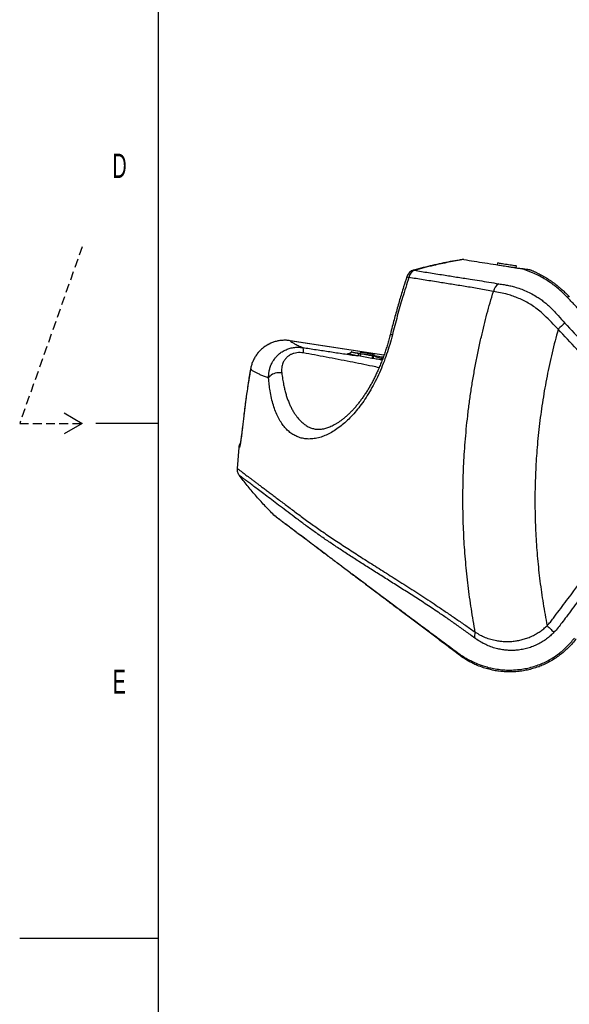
# Model space of a CAD drawing. Extents: x 0 to 8410, y 0 to 5940.
# Tile 12 of 212: x 0 to 793, y 2132 to 3552. Entities that reach past the tile are written whole.
import ezdxf

# ---------------------------------------------------------------- set-up
doc = ezdxf.new("R2010")
doc.units = 0
doc.header["$LTSCALE"] = 10
doc.linetypes.add('HIDDEN', pattern=[1.905, 1.27, -0.635])
doc.layers.get('0').update_dxf_attribs({"linetype": 'CONTINUOUS'})
doc.styles.add('SLDTEXTSTYLE0', font='TXT', dxfattribs={"width": 0.605})

msp = doc.modelspace()

# ---------------------------------------------------------------- linework, layer by layer
at = {"color": 7, "linetype": 'CONTINUOUS'}
for p, q in [((200, 100), (200, 5840)), ((689.05, 3201.67), (688.58, 3198.71)), ((716.23, 3194.33), (716.7, 3197.29)), ((525.37, 3068.14), (389.86, 3089.26)), ((491.44, 3073), (491.13, 3071.03)), ((492.13, 3070.87), (509.26, 3068.15)), ((509.26, 3068.15), (512.05, 3067.71)), ((510.88, 3067.9), (511.19, 3069.87)), ((64.02, 2985), (90, 2970)), ((90, 2970), (64.02, 2955)), ((200, 2970), (110, 2970)), ((417.92, 2964.17), (418.07, 2964.1)), ((315.92, 2935.43), (313.67, 2905.06)), ((369.91, 2834.97), (366.79, 2837.67)), ((769.24, 2629.13), (768.89, 2628.92)), ((0, 2227.5), (200, 2227.5))]:
    msp.add_line(p, q, dxfattribs=at)
at = {"color": 7, "linetype": 'HIDDEN'}
for p, q in [((90, 3224.57), (0, 2970)), ((0, 2970), (90, 2970))]:
    msp.add_line(p, q, dxfattribs=at)
at = {"color": 8, "linetype": 'CONTINUOUS'}
for p, q in [((568.75, 3191.31), (568.74, 3191.31)), ((389.89, 3089.24), (389.86, 3089.26)), ((525.36, 3068.13), (389.89, 3089.24)), ((489.04, 3070.99), (492.06, 3070.48)), ((509.16, 3067.56), (510.78, 3067.28)), ((508.13, 3063.72), (491.09, 3066.71)), ((510.08, 3063.37), (508.13, 3063.72)), ((332.92, 3048.19), (332.89, 3048.21)), ((321.34, 2964.7), (321.31, 2964.72))]:
    msp.add_line(p, q, dxfattribs=at)
at = {"color": 7, "linetype": 'CONTINUOUS', "flags": 128}
for points in [[(689.05, 3201.67), (689.15, 3201.66), (689.59, 3201.59), (690.38, 3201.46), (691.49, 3201.29), (692.9, 3201.06), (694.57, 3200.8), (696.45, 3200.5), (698.49, 3200.18), (700.65, 3199.83), (702.87, 3199.48)], [(702.87, 3199.48), (705.09, 3199.13), (707.25, 3198.79), (709.3, 3198.47), (711.18, 3198.17), (712.85, 3197.9), (714.25, 3197.68), (715.37, 3197.5), (716.15, 3197.38), (716.6, 3197.31), (716.7, 3197.29)], [(479.07, 3072.94), (479.83, 3072.82), (480.9, 3072.65), (482.26, 3072.43), (483.89, 3072.17), (485.73, 3071.88), (487.75, 3071.56), (489.9, 3071.22), (492.13, 3070.87)], [(491.44, 3073), (491.44, 3073), (491.68, 3072.96), (492.26, 3072.87), (493.17, 3072.73), (494.37, 3072.54), (495.83, 3072.31), (497.48, 3072.04), (499.27, 3071.76), (501.14, 3071.47)], [(501.14, 3071.47), (503.01, 3071.17), (504.82, 3070.88), (506.51, 3070.62), (508, 3070.38), (509.26, 3070.18), (510.23, 3070.03), (510.87, 3069.92), (511.17, 3069.88), (511.19, 3069.87)], [(512.05, 3067.71), (514.77, 3067.28), (517.3, 3066.88), (519.61, 3066.51), (521.65, 3066.19), (523.38, 3065.92), (524.61, 3065.72)]]:
    msp.add_lwpolyline(points, dxfattribs=at)
at = {"color": 8, "linetype": 'CONTINUOUS', "flags": 128}
for points in [[(568.75, 3191.31), (568.87, 3191.21), (569.12, 3190.74)], [(377.97, 3042.8), (375.66, 3043.08), (373.28, 3043.1), (370.91, 3042.87), (368.6, 3042.39), (366.41, 3041.67), (364.39, 3040.74), (362.6, 3039.61), (361.08, 3038.31), (359.87, 3036.89), (359, 3035.36)], [(316.72, 2935.24), (317.06, 2937.13), (317.42, 2938.17)], [(760.76, 2678.22), (762.22, 2676.79), (763.67, 2675.37), (765.08, 2673.99), (766.41, 2672.69), (767.66, 2671.49), (768.79, 2670.4), (769.78, 2669.45), (770.61, 2668.65)]]:
    msp.add_lwpolyline(points, dxfattribs=at)
at = {"color": 7, "linetype": 'CONTINUOUS'}
for centre, radius, start, end in [((572.69, 3176.84), 15, 105.2377, 161.96758), ((572.69, 3176.84), 15, 105.22692, 161.96751), ((567.79, 3201.93), 22.49, 245.40007, 253.19938), ((325.81, 2934.62), 10, 141.90434, 175.3265)]:
    msp.add_arc(centre, radius, start, end, dxfattribs=at)
at = {"color": 8, "linetype": 'CONTINUOUS'}
for centre, radius, start, end in [((576.42, 3177.07), 15.49, 118.09093, 167.59634), ((699.21, 3157.23), 16.27, 120.2529, 169.10117), ((897.01, 2979.8), 174.31, 129.3563, 133.6988), ((541.23, 3114.6), 17.21, 247.33681, 257.5277), ((475.91, 3072.61), 16.29, 338.76009, 352.46586), ((557.02, 3059.13), 65.95, 169.7454, 170.09001), ((487.86, 3071.21), 21.61, 339.69602, 350.27651), ((570.52, 3057.06), 62.26, 169.73702, 170.288), ((160.19, 3128.53), 355.9, 349.44997, 350.09001), ((669.4, 2663.45), 13.35, 156.65141, 193.63609), ((640.63, 2643.79), 10.24, 205.13139, 232.55315)]:
    msp.add_arc(centre, radius, start, end, dxfattribs=at)
msp.add_ellipse((509.53, 3066.59), major_axis=(9.39, 3.23), ratio=0.0247478, start_param=1.2902655, end_param=1.4285588, dxfattribs=at)
at = {"color": 7, "linetype": 'CONTINUOUS'}
for points, knots in [([(639.24, 3206.42), (637.52, 3206.16), (631.33, 3205.2), (620.98, 3203.34), (607.97, 3200.79), (595.05, 3197.92), (581.9, 3194.72), (573.16, 3192.37), (568.78, 3191.2)], [0, 0, 0, 0, 0.0724628, 0.260825, 0.4372288, 0.6237284, 0.811258, 1, 1, 1, 1]), ([(640.62, 3206.31), (640.27, 3206.36), (639.55, 3206.48), (639.12, 3206.54), (639.22, 3206.53), (639.23, 3206.53)], [0, 0, 0, 0, 0.4839244, 0.972332, 1, 1, 1, 1]), ([(640.62, 3206.31), (645.58, 3205.52), (655.49, 3203.95), (670.96, 3201.5), (684.18, 3199.41), (693.67, 3197.9), (699.44, 3196.99), (704.02, 3196.26), (708.86, 3195.5), (713.96, 3194.69), (719.28, 3193.85), (723.05, 3193.25), (724.94, 3192.95)], [0, 0, 0, 0, 0.19782767, 0.39578922, 0.59439401, 0.69387889, 0.74381847, 0.79389549, 0.84479547, 0.89589328, 0.94774848, 1, 1, 1, 1]), ([(558.45, 3181.47), (556.88, 3176.63), (553.28, 3165.51), (547.99, 3147.97), (542.52, 3128.85), (538.06, 3112.42), (535.54, 3102.34), (534.63, 3098.71)], [0, 0, 0, 0, 0.1770732, 0.4072917, 0.6380274, 0.869772, 1, 1, 1, 1]), ([(737.87, 3190.9), (737.83, 3190.91), (737.74, 3190.92), (736.91, 3191.06), (735.69, 3191.25), (733.83, 3191.54), (731.47, 3191.92), (728.77, 3192.34), (726.6, 3192.69), (725.33, 3192.89), (724.92, 3192.95)], [0, 0, 0, 0, 0.1352928, 0.2362962, 0.3377435, 0.4321332, 0.598167, 0.7592523, 0.9207724, 1, 1, 1, 1]), ([(737.88, 3190.9), (738.43, 3190.67), (739.54, 3190.19), (741.2, 3189.46), (742.85, 3188.71), (744.49, 3187.94), (746.12, 3187.15), (748.16, 3186.14), (750.95, 3184.69), (754.34, 3182.84), (757.83, 3180.81), (761.17, 3178.75), (764.51, 3176.59), (767.82, 3174.32), (771.52, 3171.64), (775.65, 3168.46), (780.27, 3164.63), (784.77, 3160.59), (788.94, 3156.57), (791.52, 3153.86), (792.72, 3152.6)], [0, 0, 0, 0, 0.0296502, 0.0593174, 0.0890028, 0.1187066, 0.1484274, 0.1781664, 0.231276, 0.3002904, 0.3603801, 0.4198842, 0.4805439, 0.5402308, 0.5989835, 0.6819305, 0.7652182, 0.8511801, 0.9309907, 1, 1, 1, 1]), ([(534.59, 3098.73), (534.2, 3097.18), (533.21, 3093.22), (531.46, 3086.98), (529.37, 3080.02), (527.17, 3073.22), (524.83, 3066.54), (522.38, 3059.98), (519.82, 3053.58), (517.16, 3047.35), (514.41, 3041.31), (511.58, 3035.48), (508.69, 3029.88), (505.73, 3024.5), (502.69, 3019.32), (499.57, 3014.31), (496.36, 3009.47), (493.07, 3004.81), (489.72, 3000.34), (486.31, 2996.08), (482.88, 2992.05), (479.42, 2988.26), (475.96, 2984.72), (472.52, 2981.46), (469.1, 2978.44), (465.66, 2975.66), (462.23, 2973.1), (458.82, 2970.79), (455.44, 2968.73), (452.1, 2966.91), (448.81, 2965.34), (445.59, 2964.02), (442.46, 2962.95), (439.41, 2962.13), (436.45, 2961.55), (433.59, 2961.2), (430.8, 2961.09), (428.07, 2961.21), (425.37, 2961.58), (422.68, 2962.23), (420.25, 2963.06), (418.74, 2963.82), (418.09, 2964.14)], [0, 0, 0, 0, 0.0161357, 0.0413385, 0.0657254, 0.0900761, 0.1143673, 0.1385621, 0.1626259, 0.1865262, 0.2102341, 0.2337241, 0.2569761, 0.2799764, 0.3028755, 0.3259935, 0.3493055, 0.372791, 0.3964245, 0.4201745, 0.4440068, 0.4678822, 0.4917549, 0.515574, 0.5393143, 0.5634374, 0.5878762, 0.6125651, 0.6375162, 0.6627405, 0.6882503, 0.7140615, 0.7401961, 0.7666861, 0.7935815, 0.8211409, 0.8493414, 0.8786489, 0.9092863, 0.9414025, 0.9748839, 1, 1, 1, 1]), ([(366, 3087.04), (365.71, 3086.95), (364.14, 3086.48), (361.4, 3085.32), (357.83, 3083.56), (354.46, 3081.52), (351.3, 3079.23), (348.36, 3076.72), (345.65, 3073.96), (343.7, 3071.75), (342.74, 3070.4), (342.54, 3070.12)], [0, 0, 0, 0, 0.0311979, 0.1675361, 0.3028484, 0.436983, 0.5695626, 0.6999667, 0.8312488, 0.9640303, 1, 1, 1, 1]), ([(478.56, 3073.03), (478.37, 3072.73), (478, 3072.17), (477.29, 3071.54), (476.6, 3071.1), (475.99, 3070.84), (475.51, 3070.7), (475.2, 3070.65), (475.07, 3070.64), (475.08, 3070.64), (475.09, 3070.64)], [0, 0, 0, 0, 0.1621832, 0.3093493, 0.4432496, 0.5635778, 0.675714, 0.793536, 0.9278771, 1, 1, 1, 1]), ([(479.07, 3072.94), (478.88, 3072.97), (478.58, 3073.01), (478.6, 3073.01), (478.61, 3073.01)], [0, 0, 0, 0, 0.635701, 1, 1, 1, 1]), ([(332.92, 3048.21), (332.61, 3046.42), (331.09, 3037.77), (328.68, 3022.17), (325.72, 3001.44), (323.25, 2982.28), (321.92, 2970.03), (321.34, 2964.71)], [0, 0, 0, 0, 0.0644737, 0.3127283, 0.561382, 0.8097611, 1, 1, 1, 1]), ([(321.31, 2964.72), (321.29, 2964.52), (321.16, 2963.3), (320.91, 2961.08), (320.56, 2958.12), (320.21, 2955.24), (319.85, 2952.47), (319.5, 2949.85), (319.15, 2947.41), (318.81, 2945.18), (318.5, 2943.18), (318.2, 2941.47), (317.95, 2940.11), (317.75, 2939.11), (317.61, 2938.47), (317.52, 2938.13), (317.52, 2938.12), (317.51, 2938.11)], [0, 0, 0, 0, 0.0158573, 0.0952398, 0.1744333, 0.252842, 0.3319152, 0.4110012, 0.4888828, 0.5667926, 0.6446286, 0.7205193, 0.7952779, 0.8601825, 0.9178433, 0.9689741, 1, 1, 1, 1]), ([(313.63, 2905.07), (313.62, 2904.18), (313.6, 2902.4), (314.17, 2899.78), (315.14, 2897.28), (316.14, 2895.81), (316.64, 2895.08)], [0, 0, 0, 0, 0.2500014, 0.4999977, 0.749994, 1, 1, 1, 1]), ([(366.79, 2837.67), (362.18, 2842.36), (352.97, 2851.72), (340.1, 2866.08), (327.92, 2880.49), (320.4, 2890.22), (316.64, 2895.08)], [0, 0, 0, 0, 0.2583173, 0.5165459, 0.7582376, 1, 1, 1, 1]), ([(634.4, 2635.66), (628.92, 2639.79), (617.94, 2648.06), (602.03, 2660.06), (586.47, 2671.77), (571.2, 2683.29), (556.2, 2694.59), (541.58, 2705.6), (527.42, 2716.28), (512.84, 2727.26), (498, 2738.45), (483.06, 2749.7), (468.93, 2760.35), (455.54, 2770.44), (442.94, 2779.94), (431.15, 2788.82), (420.33, 2796.98), (411, 2804), (403.03, 2810.01), (396.26, 2815.11), (390.23, 2819.66), (384.96, 2823.63), (380.41, 2827.06), (376.63, 2829.9), (373.66, 2832.14), (371.55, 2833.73), (370.21, 2834.74), (370.01, 2834.89), (369.91, 2834.97)], [0, 0, 0, 0, 0.0347773, 0.069574, 0.1043791, 0.1391678, 0.1745064, 0.209863, 0.2452182, 0.280555, 0.3229309, 0.365343, 0.4077529, 0.4501258, 0.4937362, 0.5373869, 0.5810374, 0.6246475, 0.6614798, 0.6983499, 0.7352323, 0.7721016, 0.808933, 0.8471163, 0.885341, 0.9235824, 0.9618123, 1, 1, 1, 1]), ([(802.46, 2659.28), (800.84, 2657.2), (797.58, 2653.05), (792.18, 2647.24), (786.4, 2641.73), (780.19, 2636.57), (773.57, 2631.79), (766.58, 2627.44), (759.35, 2623.6), (751.85, 2620.24), (744.13, 2617.41), (736.26, 2615.12), (728.36, 2613.39), (719.93, 2612.13), (710.94, 2611.44), (701.29, 2611.48), (692.33, 2612.24), (684.03, 2613.56), (676.52, 2615.24), (668.47, 2617.61), (660.65, 2620.54), (653.12, 2623.99), (646.53, 2627.54), (640.33, 2631.35), (636.38, 2634.22), (634.4, 2635.66)], [0, 0, 0, 0, 0.03780139, 0.0757822, 0.11395852, 0.15248419, 0.19243287, 0.23269333, 0.27324747, 0.31412359, 0.3568435, 0.3998619, 0.44329488, 0.48726433, 0.54117916, 0.59535139, 0.65027244, 0.69364635, 0.73686795, 0.78021919, 0.83448202, 0.87693868, 0.91951984, 0.9597016, 1, 1, 1, 1])]:
    msp.add_open_spline(points, degree=3, knots=knots, dxfattribs=at)
at = {"color": 8, "linetype": 'CONTINUOUS'}
for points, knots in [([(640.62, 3206.31), (633.29, 3205.04), (618.63, 3202.5), (594.74, 3197.44), (578.33, 3193.14), (569.12, 3190.74)], [0, 0, 0, 0, 0.3048884, 0.610088, 1, 1, 1, 1]), ([(569.12, 3190.74), (575.93, 3189.66), (589.56, 3187.51), (610.03, 3184.27), (630.04, 3181.12), (647.33, 3178.38), (662.98, 3175.91), (676.82, 3173.7), (686.28, 3172.09), (691.01, 3171.29)], [0, 0, 0, 0, 0.1858176, 0.3718722, 0.5284904, 0.6851057, 0.7900584, 0.8950373, 1, 1, 1, 1]), ([(789.76, 3151.9), (788.3, 3153.39), (785.46, 3156.27), (781.27, 3160.22), (776.55, 3164.44), (771.19, 3168.87), (764.36, 3173.88), (756.68, 3178.75), (748.28, 3183.38), (740.84, 3186.78), (734.69, 3189.23), (729.86, 3191.19), (726.58, 3192.36), (724.93, 3192.95)], [0, 0, 0, 0, 0.0710718, 0.1374962, 0.2022293, 0.298614, 0.3944683, 0.5211814, 0.6467088, 0.7751304, 0.848877, 0.9234414, 1, 1, 1, 1]), ([(561.29, 3180.4), (558.26, 3170.87), (552.41, 3152.45), (544.51, 3124.9), (539.85, 3106.83), (537.52, 3097.8)], [0, 0, 0, 0, 0.3489401, 0.6743892, 1, 1, 1, 1]), ([(683.23, 3160.31), (676.32, 3161.6), (662.5, 3164.19), (642.37, 3167.52), (622.73, 3170.62), (602.55, 3173.83), (581.9, 3177.12), (568.16, 3179.3), (561.29, 3180.4)], [0, 0, 0, 0, 0.1565964, 0.3131935, 0.4703599, 0.6275262, 0.8136445, 1, 1, 1, 1]), ([(691.01, 3171.29), (693.5, 3170.88), (698.07, 3170.13), (705.13, 3168.98), (712.3, 3167.25), (720.05, 3164.97), (728.36, 3161.81), (736.73, 3157.93), (744.19, 3153.73), (750.64, 3149.49), (756.15, 3145.44), (761.49, 3140.99), (766.69, 3136.15), (771.63, 3130.92), (778.1, 3123.62), (783.11, 3118.2), (786.47, 3114.58)], [0, 0, 0, 0, 0.07867618, 0.14449277, 0.21057924, 0.28972426, 0.36938211, 0.45078719, 0.53286497, 0.58965004, 0.64643357, 0.70422472, 0.76202171, 0.82112249, 0.88024336, 1, 1, 1, 1]), ([(657.14, 2668.74), (655.16, 2679.91), (651.19, 2702.26), (646.61, 2736.01), (643.05, 2769.93), (640.61, 2804.14), (639.3, 2838.6), (639.15, 2873.26), (640.15, 2907.98), (641.98, 2937.52), (644.12, 2961.84), (646.16, 2980.97), (648.54, 3000.08), (651.28, 3019.15), (654.37, 3038.19), (657.83, 3057.19), (661.63, 3076.13), (666.84, 3099.71), (673.76, 3127.86), (680.07, 3149.49), (683.23, 3160.31)], [0, 0, 0, 0, 0.06850827, 0.13701651, 0.20563525, 0.2744231, 0.3440456, 0.4137464, 0.48368076, 0.55369255, 0.59237974, 0.63106733, 0.66981779, 0.70856844, 0.74739848, 0.78622855, 0.82512306, 0.8640175, 0.93197045, 1, 1, 1, 1]), ([(776.58, 3105.82), (773.31, 3109.12), (766.78, 3115.71), (758.22, 3124.64), (750.19, 3131.89), (742.82, 3137.53), (735.22, 3142.5), (727.49, 3146.77), (719.64, 3150.44), (711.71, 3153.49), (702.86, 3156.31), (693.19, 3158.53), (686.56, 3159.72), (683.23, 3160.31)], [0, 0, 0, 0, 0.1149226, 0.2298297, 0.3086745, 0.3876887, 0.4665348, 0.544262, 0.6219978, 0.7019519, 0.781923, 0.8905364, 1, 1, 1, 1]), ([(792.72, 3152.6), (792.46, 3152.71), (791.94, 3152.93), (790.49, 3152.25), (789.76, 3151.9)], [0, 0, 0, 0, 0.500001, 1, 1, 1, 1]), ([(933.26, 2998.28), (929.76, 3002.03), (922.89, 3009.4), (912.66, 3020.39), (902.48, 3031.3), (892.28, 3042.23), (882.09, 3053.17), (871.89, 3064.11), (851.77, 3085.68), (833.73, 3105.01), (817.8, 3122.11), (813.88, 3126.33), (809.95, 3130.54), (806.01, 3134.76), (802.05, 3138.99), (798.06, 3143.23), (793.98, 3147.55), (791.19, 3150.43), (789.76, 3151.9)], [0, 0, 0, 0, 0.073155, 0.1437913, 0.2146908, 0.285951, 0.3570515, 0.4281577, 0.4992865, 0.7780487, 0.8054241, 0.832812, 0.8602197, 0.8876566, 0.9151717, 0.9428482, 0.9706689, 1, 1, 1, 1]), ([(786.47, 3114.58), (795.43, 3104.94), (813.36, 3085.67), (843.48, 3053.39), (870.71, 3024.24), (891.92, 3001.38), (904.16, 2988.43), (911.93, 2980.13), (918.1, 2973.02), (922.44, 2966.93), (926.31, 2960.44), (929.61, 2953.63), (932.31, 2946.6), (934.42, 2939.4), (935.92, 2931.96), (936.79, 2924.44), (937.01, 2916.91), (936.61, 2909.43), (935.57, 2901.93), (933.9, 2894.56), (931.62, 2887.37), (928.76, 2880.43), (925.29, 2873.68), (921.27, 2867.26), (913.75, 2857.3), (901.79, 2841.47), (876.27, 2807.57), (843.72, 2764.4), (811.42, 2721.52), (792.04, 2695.81), (782.37, 2682.94), (776.68, 2675.26), (772.63, 2670.86), (770.61, 2668.65)], [0, 0, 0, 0, 0.0711191, 0.142238, 0.238523, 0.2866657, 0.3107368, 0.3348089, 0.3481213, 0.3615055, 0.3751511, 0.3888925, 0.4023277, 0.4157624, 0.4293891, 0.4432138, 0.4566128, 0.4700121, 0.4836022, 0.4973905, 0.510771, 0.5242457, 0.5378659, 0.5516863, 0.5650637, 0.6052159, 0.6587499, 0.7940111, 0.8969795, 0.9484638, 0.9677705, 0.9838606, 1, 1, 1, 1]), ([(537.52, 3097.8), (536.27, 3093.06), (533.77, 3083.58), (529.31, 3069.64), (524.37, 3056.05), (518.9, 3042.93), (512.93, 3030.37), (506.5, 3018.46), (499.7, 3007.31), (492.68, 2997.13), (485.5, 2987.97), (478.23, 2979.79), (470.87, 2972.51), (463.32, 2966.03), (455.65, 2960.45), (447.9, 2955.8), (440.27, 2952.17), (432.53, 2949.45), (424.73, 2947.78), (416.95, 2947.26), (409.54, 2947.93), (402.77, 2949.69), (396.64, 2952.4), (391.09, 2955.89), (385.93, 2960.25), (381.18, 2965.43), (376.73, 2971.57), (372.65, 2978.76), (368.97, 2987.02), (365.81, 2996.14), (363.18, 3006.06), (361.25, 3016.04), (359.85, 3025.81), (359.28, 3032.18), (359, 3035.36)], [0, 0, 0, 0, 0.0300826, 0.0602674, 0.0904416, 0.1205099, 0.1507041, 0.1810149, 0.2113275, 0.2415235, 0.2706696, 0.2999093, 0.3291579, 0.3583158, 0.3891946, 0.420161, 0.4511374, 0.4820295, 0.5167347, 0.551538, 0.5863502, 0.6210675, 0.652265, 0.6835522, 0.7148727, 0.7461657, 0.7773683, 0.811103, 0.8449477, 0.8788287, 0.9126716, 0.9464049, 0.9732026, 1, 1, 1, 1]), ([(776.58, 3105.82), (773.58, 3094.49), (767.65, 3072.04), (760.4, 3038.07), (754.36, 3004.01), (749.6, 2969.69), (746.19, 2936.07), (744.04, 2903.26), (743.04, 2871.31), (743.13, 2839.34), (744.34, 2807.2), (746.7, 2774.91), (750.22, 2742.51), (754.78, 2710.25), (758.77, 2688.89), (760.76, 2678.22)], [0, 0, 0, 0, 0.0813789, 0.1613162, 0.241254, 0.3216361, 0.4020182, 0.4760202, 0.550066, 0.6241103, 0.6981108, 0.7735595, 0.8490542, 0.9245498, 1, 1, 1, 1]), ([(760.76, 2678.22), (762.34, 2679.94), (765.51, 2683.38), (771.15, 2690.89), (781.02, 2704.05), (800.84, 2730.32), (840.59, 2783.1), (876.78, 2831.1), (903.68, 2866.82), (909.17, 2873.91), (913.26, 2880.37), (916.2, 2886.04), (918.68, 2892), (920.65, 2898.14), (922.08, 2904.38), (922.98, 2910.69), (923.36, 2917.14), (923.19, 2923.58), (922.48, 2929.95), (921.25, 2936.24), (919.47, 2942.47), (917.18, 2948.51), (914.39, 2954.31), (911.14, 2959.85), (907.39, 2965.17), (901.62, 2971.83), (894.06, 2979.92), (881.84, 2992.82), (860.71, 3015.62), (824.54, 3054.31), (794.51, 3086.56), (776.58, 3105.82)], [0, 0, 0, 0, 0.0130689, 0.0262101, 0.052549, 0.1052149, 0.2105447, 0.4226584, 0.4418539, 0.4610503, 0.472812, 0.4846579, 0.4967639, 0.5089587, 0.5207192, 0.5325607, 0.5446579, 0.5568428, 0.5686484, 0.5805354, 0.5926806, 0.6049147, 0.6167651, 0.6286994, 0.6408944, 0.6531809, 0.6780862, 0.7029983, 0.7528149, 0.8524488, 1, 1, 1, 1]), ([(389.89, 3089.24), (388.16, 3089.45), (384.72, 3089.88), (379.37, 3089.84), (373.92, 3089.24), (368.43, 3088), (363.12, 3086.15), (358.05, 3083.71), (353.28, 3080.72), (348.88, 3077.22), (344.9, 3073.24), (341.38, 3068.84), (338.38, 3064.08), (335.95, 3059), (334.05, 3053.7), (333.3, 3050.02), (332.92, 3048.19)], [0, 0, 0, 0, 0.06695, 0.1339004, 0.2059685, 0.2782658, 0.350333, 0.4224224, 0.4947411, 0.5668303, 0.6389521, 0.7113042, 0.7834264, 0.8555407, 0.9278843, 1, 1, 1, 1]), ([(389.89, 3089.24), (390.7, 3088.56), (392.32, 3087.19), (396.29, 3084.84), (401.45, 3082.26), (406.13, 3080.31), (408.47, 3079.33)], [0, 0, 0, 0, 0.2370823, 0.4744549, 0.73703, 1, 1, 1, 1]), ([(359, 3035.36), (359.04, 3037.12), (359.11, 3040.65), (359.92, 3045.94), (361.32, 3051.19), (363.18, 3055.78), (365.26, 3059.65), (367.38, 3062.87), (369.84, 3065.94), (373.08, 3069.25), (377.28, 3072.62), (382.61, 3075.72), (388.56, 3078.07), (394.94, 3079.51), (401.65, 3080.06), (406.18, 3079.57), (408.47, 3079.33)], [0, 0, 0, 0, 0.0742386, 0.1490597, 0.2259348, 0.3036286, 0.3558752, 0.4084424, 0.4620928, 0.5161554, 0.5945251, 0.6744558, 0.7543963, 0.8362276, 0.9171222, 1, 1, 1, 1]), ([(409.09, 3071.5), (407.56, 3071.71), (404.45, 3072.14), (399.9, 3071.93), (395.54, 3071.09), (391.6, 3069.65), (388.08, 3067.65), (384.72, 3064.92), (381.75, 3061.33), (379.69, 3057.35), (378.48, 3053.54), (377.87, 3050.04), (377.66, 3046.45), (377.87, 3044.02), (377.97, 3042.8)], [0, 0, 0, 0, 0.078436, 0.1589963, 0.2353959, 0.3140388, 0.3896106, 0.467115, 0.5715381, 0.6794434, 0.7576993, 0.8367806, 0.9180827, 1, 1, 1, 1]), ([(409.09, 3071.5), (409.15, 3072.54), (409.26, 3074.66), (409.18, 3077.08), (408.93, 3078.79), (408.62, 3079.15), (408.47, 3079.33)], [0, 0, 0, 0, 0.24599663, 0.4999991, 0.75400701, 1, 1, 1, 1]), ([(408.47, 3079.33), (414.92, 3078.36), (427.86, 3076.41), (447.35, 3073.45), (467.11, 3070.45), (480.39, 3068.42), (487.11, 3067.39)], [0, 0, 0, 0, 0.2467759, 0.494748, 0.7439508, 1, 1, 1, 1]), ([(518.4, 3050.31), (515.2, 3050.98), (506.5, 3052.81), (492.64, 3055.64), (476.23, 3058.94), (459.46, 3062.22), (442.25, 3065.5), (425.42, 3068.61), (414.45, 3070.55), (409.09, 3071.5)], [0, 0, 0, 0, 0.08780121, 0.23866831, 0.38044135, 0.53793504, 0.69864938, 0.85266956, 1, 1, 1, 1]), ([(487.11, 3067.39), (486.65, 3067.47), (485.16, 3067.73), (482.77, 3068.17), (480.11, 3068.7), (477.82, 3069.18), (475.95, 3069.62), (474.56, 3070), (473.61, 3070.33), (473.3, 3070.57), (473.7, 3070.69), (474.3, 3070.73), (474.93, 3070.69), (475.09, 3070.69)], [0, 0, 0, 0, 0.0452156, 0.1452056, 0.2451953, 0.3450924, 0.4449884, 0.5447382, 0.6444881, 0.7687923, 0.8683324, 0.9678725, 1, 1, 1, 1]), ([(479.07, 3072.94), (479.52, 3072.82), (480.23, 3072.63), (482.02, 3072.26), (483.75, 3071.93), (485.76, 3071.56), (487.56, 3071.24), (488.69, 3071.05), (489.04, 3070.99)], [0, 0, 0, 0, 0.2753781, 0.4381137, 0.6008486, 0.7636242, 0.926397, 1, 1, 1, 1]), ([(489.04, 3070.99), (488.91, 3070.49), (488.64, 3069.5), (488.13, 3068.34), (487.59, 3067.55), (487.27, 3067.44), (487.11, 3067.39)], [0, 0, 0, 0, 0.2499986, 0.4999988, 0.7499981, 1, 1, 1, 1]), ([(491.09, 3066.71), (489.76, 3067.05), (488.43, 3067.39), (487.11, 3067.39), (487.11, 3067.39)], [0, 0, 0, 0, 0.9999849, 1, 1, 1, 1]), ([(492.06, 3070.48), (495.34, 3069.93), (501.04, 3068.98), (506.74, 3067.99), (509.16, 3067.56)], [0, 0, 0, 0, 0.5749557, 1, 1, 1, 1]), ([(522.89, 3061.42), (521.22, 3061.64), (516.97, 3062.2), (512.68, 3062.93), (510.08, 3063.37)], [0, 0, 0, 0, 0.393547, 1, 1, 1, 1]), ([(510.78, 3067.28), (513.15, 3066.53), (517.43, 3065.18), (521.73, 3063.97), (523.65, 3063.44)], [0, 0, 0, 0, 0.5538934, 1, 1, 1, 1]), ([(332.92, 3048.19), (331.83, 3041.61), (329, 3024.47), (325, 2996.64), (322.56, 2975.35), (321.34, 2964.7)], [0, 0, 0, 0, 0.23718, 0.6184876, 1, 1, 1, 1]), ([(359, 3035.36), (357.02, 3036.11), (353.05, 3037.6), (347.92, 3039.72), (343.42, 3041.75), (339.22, 3043.87), (335.5, 3046.05), (333.78, 3047.48), (332.92, 3048.19)], [0, 0, 0, 0, 0.1512908, 0.3025818, 0.4543109, 0.6060401, 0.8028999, 1, 1, 1, 1]), ([(377.97, 3042.8), (378.35, 3039.83), (379.11, 3033.87), (380.54, 3026.06), (382.07, 3019.16), (383.67, 3013.12), (385.47, 3007.34), (387.47, 3001.83), (389.66, 2996.6), (392.04, 2991.67), (394.62, 2987.04), (397.94, 2981.88), (402.03, 2976.61), (406.93, 2971.59), (412.04, 2967.59), (415.58, 2965.2), (417.53, 2964.34), (417.6, 2964.31)], [0, 0, 0, 0, 0.0765735, 0.1533579, 0.2131829, 0.2731802, 0.3332761, 0.3936507, 0.4541248, 0.5148803, 0.575737, 0.6367706, 0.7338768, 0.8243856, 0.9104351, 0.9967886, 1, 1, 1, 1]), ([(321.34, 2964.7), (321.1, 2962.56), (320.67, 2958.72), (320.02, 2953.46), (319.41, 2948.95), (318.82, 2944.92), (318.27, 2941.48), (317.76, 2938.71), (317.33, 2936.69), (316.97, 2935.44), (316.8, 2935.31), (316.72, 2935.24)], [0, 0, 0, 0, 0.1366821, 0.2452853, 0.3538871, 0.4617431, 0.5695965, 0.6771546, 0.7847094, 0.892355, 1, 1, 1, 1]), ([(316.72, 2935.24), (316.46, 2935.3), (315.93, 2935.44), (315.95, 2935.43), (315.95, 2935.43)], [0, 0, 0, 0, 0.4864484, 1, 1, 1, 1]), ([(313.63, 2905.07), (313.66, 2905.04), (313.74, 2904.98), (314.33, 2904.54), (315.25, 2903.84), (316.54, 2902.88), (318.19, 2901.64), (320.15, 2900.17), (322.4, 2898.48), (324.91, 2896.59), (327.74, 2894.47), (330.81, 2892.16), (334.13, 2889.67), (337.65, 2887.03), (341.45, 2884.17), (345.58, 2881.07), (350.05, 2877.72), (354.86, 2874.11), (359.96, 2870.28), (365.48, 2866.13), (371.45, 2861.65), (377.89, 2856.82), (384.64, 2851.75), (391.62, 2846.52), (398.79, 2841.12), (408.6, 2833.76), (421.25, 2824.54), (437.46, 2813.22), (454.57, 2801.65), (472.99, 2789.53), (492.43, 2777), (509.48, 2766.15), (523.59, 2757.21), (534.43, 2750.35), (545.48, 2743.34), (556.75, 2736.16), (568.23, 2728.81), (579.91, 2721.25), (591.77, 2713.49), (604.09, 2705.31), (616.86, 2696.65), (630.12, 2687.57), (643.54, 2678.3), (652.61, 2671.93), (657.14, 2668.74)], [0, 0, 0, 0, 0.0223645, 0.0447429, 0.0664655, 0.088188, 0.1099602, 0.1317324, 0.1520562, 0.17238, 0.1927441, 0.2131083, 0.232399, 0.2516898, 0.2710146, 0.2903395, 0.3104413, 0.3305432, 0.3506831, 0.370823, 0.3925062, 0.4141894, 0.4359193, 0.4576492, 0.4784968, 0.4993446, 0.5411065, 0.5801183, 0.6209247, 0.6617888, 0.7028399, 0.7439514, 0.7646308, 0.7853103, 0.8060229, 0.8267353, 0.8475484, 0.8683614, 0.8892136, 0.9100655, 0.9325197, 0.954986, 0.9774873, 1, 1, 1, 1]), ([(656.43, 2660.31), (651.86, 2663.63), (642.73, 2670.28), (629.41, 2679.78), (616.3, 2688.94), (601.43, 2699.05), (584.84, 2710.01), (566.74, 2721.72), (549.08, 2732.97), (531.89, 2743.81), (515.1, 2754.39), (498.73, 2764.75), (482.84, 2774.92), (467.56, 2784.83), (452.94, 2794.5), (438.65, 2804.17), (424.79, 2813.92), (411.42, 2823.68), (398.85, 2833.06), (387.03, 2841.99), (375.99, 2850.32), (365.76, 2858.03), (356.45, 2865.05), (348.14, 2871.32), (340.83, 2876.83), (334.5, 2881.61), (329.1, 2885.68), (324.61, 2889.07), (321.07, 2891.75), (318.54, 2893.68), (316.94, 2894.89), (316.74, 2895.01), (316.64, 2895.08)], [0, 0, 0, 0, 0.0225004, 0.0450202, 0.0675512, 0.0900669, 0.1226555, 0.155271, 0.1878993, 0.2205219, 0.2531164, 0.2865549, 0.3200163, 0.3534866, 0.3869501, 0.4203903, 0.4562215, 0.4920726, 0.5279189, 0.5637436, 0.6003227, 0.6369302, 0.6735372, 0.7101156, 0.7458773, 0.7816663, 0.817455, 0.8532164, 0.8898978, 0.9266093, 0.9633199, 1, 1, 1, 1]), ([(366.79, 2837.67), (366.88, 2837.6), (367.07, 2837.46), (368.33, 2836.52), (370.3, 2835.03), (373.08, 2832.94), (376.7, 2830.21), (381.2, 2826.82), (386.59, 2822.76), (392.8, 2818.08), (399.82, 2812.79), (407.92, 2806.69), (417.21, 2799.69), (427.76, 2791.74), (439.22, 2783.1), (451.68, 2773.71), (465.13, 2763.6), (479.55, 2752.77), (494.8, 2741.35), (510.23, 2729.8), (525.72, 2718.22), (541.46, 2706.48), (558.04, 2694.11), (575.47, 2681.13), (593.49, 2667.7), (612.05, 2653.86), (624.93, 2644.25), (631.36, 2639.44)], [0, 0, 0, 0, 0.0368076, 0.0736531, 0.1105087, 0.1473493, 0.1841528, 0.2222976, 0.2604845, 0.2986859, 0.3368738, 0.3750195, 0.4174025, 0.4598223, 0.5022438, 0.5446292, 0.5881681, 0.6317414, 0.6753156, 0.7188556, 0.7574774, 0.7960993, 0.8368594, 0.8776654, 0.9184751, 0.9592587, 1, 1, 1, 1]), ([(657.14, 2668.74), (659.43, 2667.37), (664.02, 2664.62), (671.48, 2661.26), (679.41, 2658.53), (686.98, 2656.76), (693.96, 2655.74), (700.26, 2655.3), (706.73, 2655.32), (713.28, 2655.85), (719.86, 2656.9), (726.44, 2658.49), (733.04, 2660.67), (739.33, 2663.36), (745.21, 2666.47), (750.67, 2669.92), (755.89, 2673.83), (759.13, 2676.76), (760.76, 2678.22)], [0, 0, 0, 0, 0.07853272, 0.15753913, 0.23823333, 0.31960173, 0.37679873, 0.43429414, 0.49228882, 0.55099488, 0.60837059, 0.66617579, 0.72542927, 0.78522169, 0.83845712, 0.89169216, 0.94583627, 1, 1, 1, 1]), ([(631.36, 2639.44), (632.84, 2638.38), (636.09, 2636.03), (641.24, 2632.79), (647.35, 2629.32), (654.4, 2625.82), (661.58, 2622.77), (668.93, 2620.1), (675.86, 2618.06), (684.01, 2616.19), (692.82, 2614.86), (702.36, 2614.15), (711.43, 2614.24), (720.23, 2614.89), (728.68, 2616.13), (737.33, 2618.05), (745.81, 2620.64), (754.02, 2623.85), (761.89, 2627.65), (769.61, 2632.13), (776.76, 2637.11), (783.31, 2642.41), (789.3, 2647.96), (794.97, 2653.91), (798.39, 2658.23), (800.1, 2660.39)], [0, 0, 0, 0, 0.0324063, 0.0714961, 0.1105878, 0.156411, 0.2090792, 0.2438518, 0.2877178, 0.3315864, 0.3847456, 0.4385405, 0.4925862, 0.5372229, 0.582447, 0.6279891, 0.6742089, 0.7165271, 0.758843, 0.8021852, 0.8455296, 0.8838155, 0.922098, 0.9610578, 1, 1, 1, 1]), ([(770.61, 2668.65), (768.89, 2666.97), (765.45, 2663.58), (759.76, 2659), (753.64, 2654.86), (747.07, 2651.22), (740.12, 2648.15), (732.82, 2645.69), (725.27, 2643.89), (717.78, 2642.83), (710.47, 2642.44), (703.38, 2642.64), (696.33, 2643.43), (689.01, 2644.85), (681.51, 2647), (673.89, 2649.96), (666.53, 2653.62), (660.76, 2657.19), (657.47, 2659.55), (656.43, 2660.31)], [0, 0, 0, 0, 0.0542404, 0.1088568, 0.1648115, 0.2212757, 0.2795116, 0.3383195, 0.398907, 0.4600845, 0.5165324, 0.5733881, 0.631441, 0.6898668, 0.7579721, 0.8265739, 0.8966489, 0.9672018, 1, 1, 1, 1]), ([(749.1, 2619.26), (749.1, 2619.26), (749.22, 2619.31), (749.41, 2619.38), (749.57, 2619.49), (749.63, 2619.53)], [0, 0, 0, 0, 0.0226663, 0.6136, 1, 1, 1, 1])]:
    msp.add_open_spline(points, degree=3, knots=knots, dxfattribs=at)

# ---------------------------------------------------------------- texts
at = {"color": 7, "linetype": 'CONTINUOUS', "char_height": 35, "attachment_point": 1, "style": 'SLDTEXTSTYLE0'}
for s, insert in [('D', (133.79, 3359)), ('E', (134.19, 2615))]:
    msp.add_mtext(s, dxfattribs=dict(at, insert=insert))

doc.saveas('drawing.dxf')
